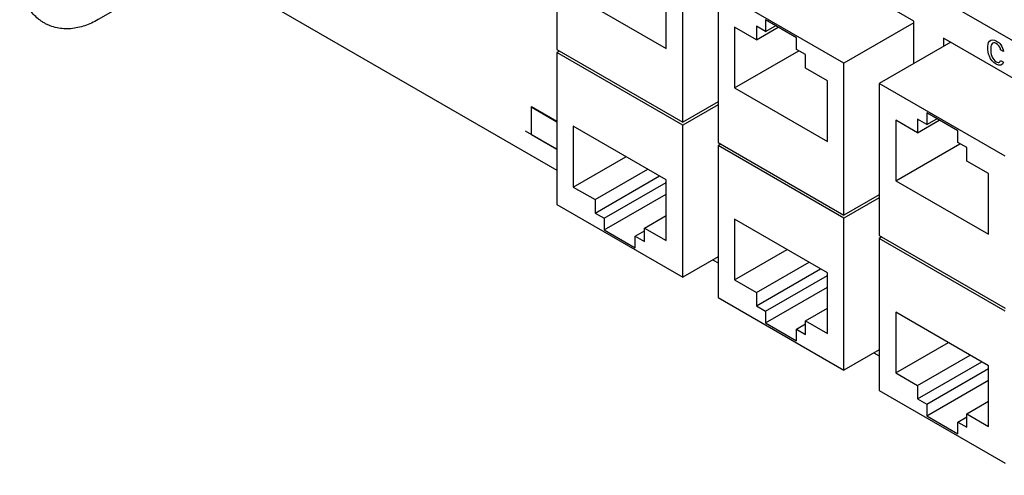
# Model space of a CAD drawing. Header units: inches. Extents: x 0 to 34, y 0 to 22.
# Tile 40 of 56: x 24.3 to 26.1, y 18.1 to 18.9. Entities that reach past the tile are written whole.
import ezdxf

# ---------------------------------------------------------------- set-up
doc = ezdxf.new("R2010")
doc.units = ezdxf.units.IN
doc.header["$LTSCALE"] = 1.87
doc.header["$MEASUREMENT"] = 0
doc.layers.get('0').update_dxf_attribs({"linetype": 'CONTINUOUS'})

msp = doc.modelspace()

# ---------------------------------------------------------------- linework, layer by layer
at = {"color": 7, "linetype": 'CONTINUOUS'}
for p, q in [((31.0024, 16.0439), (24.4175, 19.8459)), ((25.3123, 19.1135), (25.3123, 18.8399)), ((24.7309, 19.0341), (24.4877, 18.8937)), ((25.9545, 18.8911), (25.7177, 19.0278)), ((24.6656, 18.9964), (25.3123, 18.623)), ((25.5387, 18.7093), (25.5387, 18.9828)), ((25.509, 18.8419), (25.509, 18.9512)), ((25.6022, 18.9461), (25.6022, 18.6726)), ((25.8286, 18.8154), (25.6022, 18.9461)), ((25.342, 18.9384), (25.509, 18.8419)), ((25.6876, 18.8931), (25.6876, 18.8722)), ((25.7432, 18.861), (25.6876, 18.8931)), ((25.6319, 18.8803), (25.6319, 18.771)), ((25.6712, 18.8576), (25.6319, 18.8803)), ((25.6712, 18.8817), (25.6712, 18.8576)), ((25.6876, 18.8722), (25.6712, 18.8817)), ((25.6712, 18.8576), (25.7102, 18.8801)), ((25.6876, 18.8722), (25.7057, 18.8827)), ((25.9545, 18.8882), (25.8286, 18.8154)), ((25.9545, 18.8147), (25.9545, 18.8911)), ((25.7432, 18.8401), (25.7432, 18.861)), ((26.0076, 18.8604), (26.0076, 18.8453)), ((26.2444, 18.7237), (26.0076, 18.8604)), ((25.3123, 18.8399), (25.5387, 18.7093)), ((25.7596, 18.8307), (25.7432, 18.8401)), ((26.0206, 18.8529), (25.8922, 18.7787)), ((25.3172, 18.8371), (25.3123, 18.8344)), ((25.3123, 18.8344), (25.3123, 18.5608)), ((25.5387, 18.7037), (25.3123, 18.8344)), ((25.6319, 18.771), (25.7474, 18.8377)), ((25.7596, 18.8065), (25.7596, 18.8307)), ((25.7989, 18.7838), (25.7596, 18.8065)), ((25.8286, 18.5419), (25.8286, 18.8154)), ((25.6319, 18.771), (25.7989, 18.6746)), ((25.7989, 18.6746), (25.7989, 18.7838)), ((25.8922, 18.7787), (25.8922, 18.5052)), ((26.1185, 18.648), (25.8922, 18.7787)), ((25.2662, 18.7366), (25.3123, 18.7099)), ((25.2665, 18.6862), (25.2665, 18.7372)), ((25.2665, 18.7372), (25.3123, 18.7108)), ((25.6022, 18.746), (25.5387, 18.7093)), ((25.6022, 18.7404), (25.5387, 18.7037)), ((25.9775, 18.7257), (25.9775, 18.7049)), ((26.0332, 18.6936), (25.9775, 18.7257)), ((25.9775, 18.7049), (25.9956, 18.7153)), ((25.342, 18.7017), (25.342, 18.5924)), ((25.509, 18.6052), (25.342, 18.7017)), ((25.5387, 18.4301), (25.5387, 18.7037)), ((25.9218, 18.7129), (25.9218, 18.6036)), ((25.9611, 18.6902), (25.9218, 18.7129)), ((25.9611, 18.7143), (25.9611, 18.6902)), ((25.9775, 18.7049), (25.9611, 18.7143)), ((25.9611, 18.6902), (26.0001, 18.7127)), ((25.3123, 18.6605), (25.2563, 18.6929)), ((25.3123, 18.6597), (25.2665, 18.6862)), ((26.0332, 18.6727), (26.0332, 18.6936)), ((25.6022, 18.6726), (25.8286, 18.5419)), ((25.6071, 18.6698), (25.6022, 18.667)), ((25.6022, 18.667), (25.6022, 18.3934)), ((25.8286, 18.5363), (25.6022, 18.667)), ((25.9218, 18.6036), (26.0373, 18.6703)), ((26.0495, 18.6633), (26.0332, 18.6727)), ((26.0495, 18.6392), (26.0495, 18.6633)), ((25.342, 18.5924), (25.4366, 18.647)), ((26.0888, 18.6165), (26.0495, 18.6392)), ((25.3813, 18.5697), (25.4759, 18.6243)), ((25.3813, 18.5456), (25.4968, 18.6123)), ((26.0888, 18.5072), (26.0888, 18.6165)), ((25.342, 18.5924), (25.3813, 18.5697)), ((25.3977, 18.5361), (25.509, 18.6004)), ((25.509, 18.4959), (25.509, 18.6052)), ((25.9218, 18.6036), (26.0888, 18.5072)), ((25.3977, 18.5152), (25.509, 18.5795)), ((25.8922, 18.5786), (25.8286, 18.5419)), ((25.8922, 18.573), (25.8286, 18.5363)), ((25.3123, 18.5608), (25.5387, 18.4301)), ((25.3813, 18.5697), (25.3813, 18.5456)), ((25.3813, 18.5456), (25.3977, 18.5361)), ((25.4697, 18.5186), (25.509, 18.5413)), ((25.3977, 18.5361), (25.3977, 18.5152)), ((25.6319, 18.5343), (25.6319, 18.425)), ((25.7989, 18.4378), (25.6319, 18.5343)), ((25.8286, 18.2627), (25.8286, 18.5363)), ((25.3977, 18.5152), (25.4533, 18.4831)), ((25.4533, 18.504), (25.4697, 18.5134)), ((25.4533, 18.4831), (25.4533, 18.504)), ((25.4533, 18.504), (25.4697, 18.4945)), ((25.4697, 18.4945), (25.4697, 18.5186)), ((25.4697, 18.5186), (25.509, 18.4959)), ((25.8922, 18.5052), (26.1185, 18.3745)), ((25.897, 18.5024), (25.8922, 18.4996)), ((25.8922, 18.4996), (25.8922, 18.226)), ((26.1185, 18.3689), (25.8922, 18.4996)), ((25.6022, 18.4668), (25.5387, 18.4301)), ((25.6319, 18.425), (25.7265, 18.4796)), ((25.5933, 18.4608), (25.6022, 18.4556)), ((25.6712, 18.4023), (25.7659, 18.4569)), ((25.6712, 18.3782), (25.7867, 18.4449)), ((25.6876, 18.3687), (25.7989, 18.433)), ((25.7989, 18.3285), (25.7989, 18.4378)), ((25.6319, 18.425), (25.6712, 18.4023)), ((25.6712, 18.4023), (25.6712, 18.3782)), ((25.6876, 18.3478), (25.7989, 18.4121)), ((25.6022, 18.3934), (25.8286, 18.2627)), ((25.6712, 18.3782), (25.6876, 18.3687)), ((25.6876, 18.3687), (25.6876, 18.3478)), ((25.7596, 18.3513), (25.7989, 18.374)), ((25.9218, 18.3669), (25.9218, 18.2576)), ((26.0888, 18.2704), (25.9218, 18.3669)), ((25.6876, 18.3478), (25.7432, 18.3157)), ((25.7432, 18.3366), (25.7596, 18.346)), ((25.7596, 18.3271), (25.7596, 18.3513)), ((25.7596, 18.3513), (25.7989, 18.3285)), ((25.7432, 18.3157), (25.7432, 18.3366)), ((25.7432, 18.3366), (25.7596, 18.3271)), ((25.9218, 18.2576), (26.0164, 18.3122)), ((25.8922, 18.2994), (25.8286, 18.2627)), ((25.8824, 18.2938), (25.8922, 18.2882)), ((25.9611, 18.2349), (26.0558, 18.2895)), ((25.9611, 18.2108), (26.0766, 18.2775)), ((25.9218, 18.2576), (25.9611, 18.2349)), ((25.9775, 18.2013), (26.0888, 18.2656)), ((26.0888, 18.1612), (26.0888, 18.2704)), ((25.9775, 18.1804), (26.0888, 18.2447)), ((25.8922, 18.226), (26.1185, 18.0953)), ((25.9611, 18.2349), (25.9611, 18.2108)), ((25.9611, 18.2108), (25.9775, 18.2013)), ((25.9775, 18.2013), (25.9775, 18.1804)), ((26.0495, 18.1839), (26.0888, 18.2066)), ((26.0495, 18.1598), (26.0495, 18.1839)), ((26.0495, 18.1839), (26.0888, 18.1612)), ((25.9775, 18.1804), (26.0332, 18.1483)), ((26.0332, 18.1692), (26.0495, 18.1786)), ((26.0332, 18.1483), (26.0332, 18.1692)), ((26.0332, 18.1692), (26.0495, 18.1598))]:
    msp.add_line(p, q, dxfattribs=at)
at = {"color": 40, "linetype": 'CONTINUOUS'}
for p, q in [((26.1155, 18.8363), (26.1102, 18.8393)), ((26.11, 18.8204), (26.1154, 18.8172))]:
    msp.add_line(p, q, dxfattribs=at)
at = {"color": 7, "linetype": 'CONTINUOUS'}
for points, knots in [([(24.3902, 18.8879), (24.3884, 18.8889), (24.3849, 18.8912), (24.3782, 18.8962), (24.3706, 18.9034), (24.3642, 18.9118), (24.3598, 18.9189), (24.356, 18.9264), (24.352, 18.9363), (24.3488, 18.9488), (24.3469, 18.9619), (24.3465, 18.9707), (24.3465, 18.9752)], [0, 0, 0, 0, 0.061202, 0.122401, 0.24475, 0.367288, 0.42877, 0.490437, 0.614597, 0.740477, 0.868809, 1, 1, 1, 1]), ([(24.4877, 18.8937), (24.4838, 18.8914), (24.4759, 18.8874), (24.4637, 18.8825), (24.4512, 18.8791), (24.4407, 18.8775), (24.4322, 18.8771), (24.4239, 18.8773), (24.4135, 18.8787), (24.4034, 18.8816), (24.3957, 18.8849), (24.392, 18.8868), (24.3902, 18.8879)], [0, 0, 0, 0, 0.131206, 0.259526, 0.385405, 0.509564, 0.57123, 0.632713, 0.755246, 0.877595, 0.938795, 1, 1, 1, 1])]:
    msp.add_open_spline(points, degree=3, knots=knots, dxfattribs=at)
at = {"color": 40, "linetype": 'CONTINUOUS'}
for points, knots in [([(26.0873, 18.8427), (26.0873, 18.8475), (26.0886, 18.8578), (26.0981, 18.8579), (26.1028, 18.8552)], [0, 0, 0, 0, 0.469767, 1, 1, 1, 1]), ([(26.1021, 18.8135), (26.0976, 18.8161), (26.0884, 18.8269), (26.0873, 18.8382), (26.0873, 18.8427)], [0, 0, 0, 0, 0.536113, 1, 1, 1, 1]), ([(26.1026, 18.8508), (26.0994, 18.8527), (26.0928, 18.8513), (26.0925, 18.8435), (26.0925, 18.8397)], [0, 0, 0, 0, 0.499799, 1, 1, 1, 1]), ([(26.0925, 18.8397), (26.0925, 18.836), (26.0928, 18.8279), (26.0995, 18.8197), (26.1025, 18.8179)], [0, 0, 0, 0, 0.512282, 1, 1, 1, 1]), ([(26.1102, 18.8393), (26.1102, 18.8399), (26.1096, 18.8442), (26.1055, 18.8491), (26.1026, 18.8508)], [0, 0, 0, 0, 0.148107, 1, 1, 1, 1]), ([(26.1028, 18.8552), (26.1055, 18.8537), (26.1118, 18.8489), (26.1152, 18.84), (26.1155, 18.8363)], [0, 0, 0, 0, 0.46909, 1, 1, 1, 1])]:
    msp.add_open_spline(points, degree=3, knots=knots, dxfattribs=at)
for points in [[(26.1154, 18.8172), (26.1148, 18.8113), (26.1077, 18.8103), (26.1021, 18.8135)], [(26.1025, 18.8179), (26.1046, 18.8167), (26.1069, 18.8162), (26.1083, 18.817)], [(26.1083, 18.817), (26.1092, 18.8177), (26.1098, 18.8189), (26.11, 18.8204)]]:
    msp.add_open_spline(points, degree=3, dxfattribs=at)

doc.saveas('drawing.dxf')
